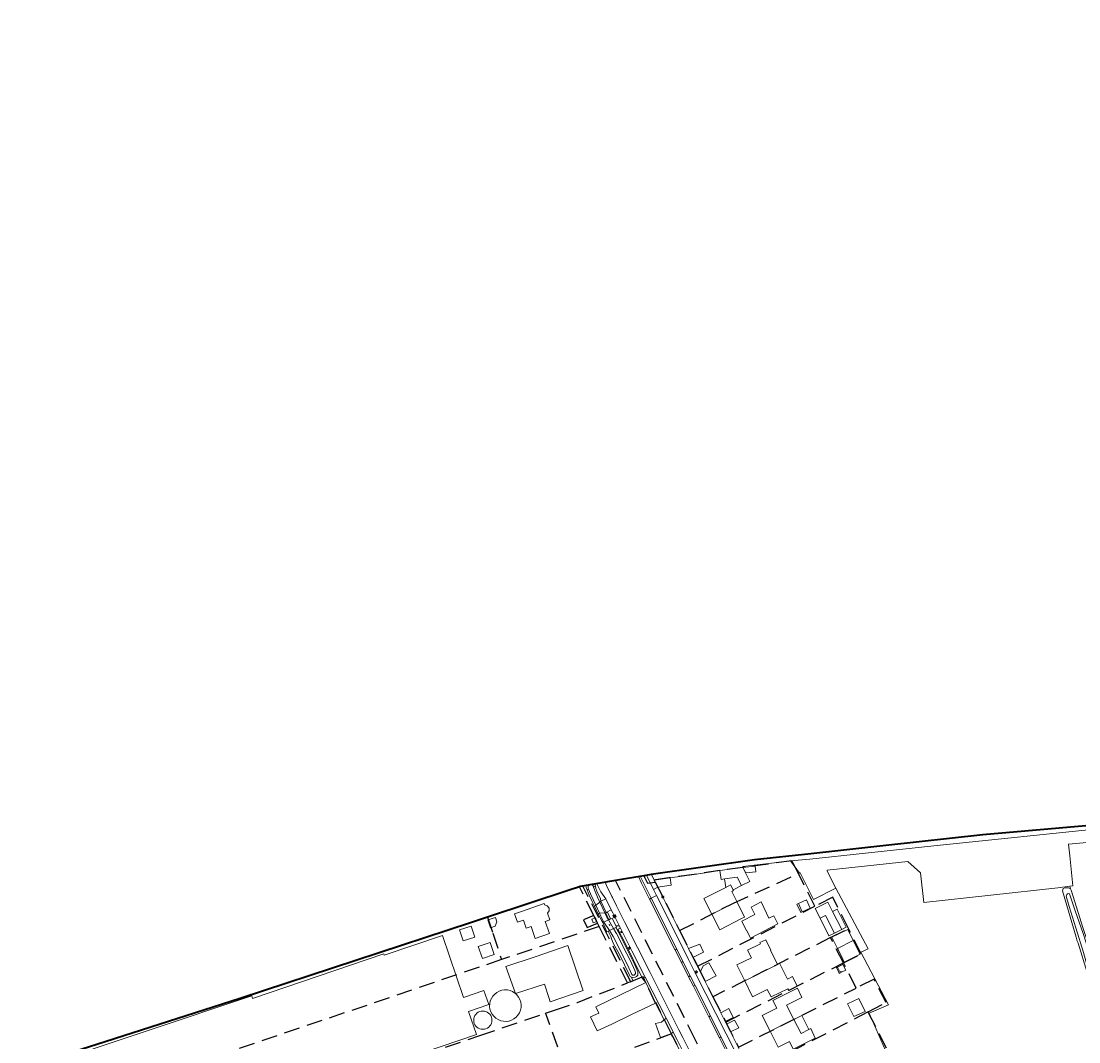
# Model space of a CAD drawing. Header units: metres. Extents: x 89872 to 94585, y 463299 to 469000.
# Tile 173 of 230: x 90567 to 90991, y 466406 to 466815. Entities that reach past the tile are written whole.
import ezdxf
from ezdxf.enums import TextEntityAlignment as Align

# ---------------------------------------------------------------- set-up
doc = ezdxf.new("R2010")
doc.units = ezdxf.units.M
doc.linetypes.add('HIDDEN', pattern=[9.525, 6.35, -3.175])
doc.layers.get('0').update_dxf_attribs({"linetype": 'CONTINUOUS'})
for name, color, linetype, lineweight in [('B-WE-GR-BEPLANTING_CULTUUR-G', 251, 'CONTINUOUS', 13), ('B-WE-GR-BOOM-S', 251, 'CONTINUOUS', 13), ('B-WE-IE-TERREINAFSCHEIDING-G', 251, 'CONTINUOUS', 13), ('B-WE-KL-ET_LS_OV_LICHTMAST-S', 251, 'CONTINUOUS', 13), ('B-WE-KL-GAS_PUT-S', 251, 'CONTINUOUS', 13), ('B-WE-KW-KUNSTWERK-GV', 251, 'CONTINUOUS', 13), ('B-WE-OG-TOPOGRAFIE_BEBOUWING-GV', 251, 'CONTINUOUS', 13), ('B-WE-OG-TOPOGRAFIE_BEBOUWING_LUIFEL-GV', 251, 'CONTINUOUS', 13), ('B-WE-OG-TOPOGRAFIE_HUISNUMMER-T25', 251, 'CONTINUOUS', 13), ('B-WE-OG-TOPOGRAFIE_WATER-GV', 251, 'CONTINUOUS', 13), ('B-WE-VH-VERHARDING-GV', 251, 'CONTINUOUS', 13), ('G04', 7, 'gemeentegr', 35), ('K_BALUSTRADE_0', 251, 'CONTINUOUS', 13), ('Percelen', 10, 'HIDDEN', 25), ('S_GBKN_SYMBOOL_GV_GROOT_1', 251, 'CONTINUOUS', 13)]:
    doc.layers.add(name, color=color, linetype=linetype, lineweight=lineweight)
doc.styles.get("Standard").update_dxf_attribs({"font": 'isocp.shx'})
doc.linetypes.add('gemeentegr', pattern='A,1,-2.25,[1,RTW.shx,S=1.25,R=0,X=0,Y=0],-2.25', length=5.5)

# ---------------------------------------------------------------- blocks, each defined once
blk = doc.blocks.new('Q_GASPUT')
blk.add_lwpolyline([(-0.5, 0.5), (0.5, 0.5), (0.5, -0.5), (-0.5, -0.5)], close=True)
for points in [[(-0.44, 0.46), (0.44, 0.46, -0.414214), (0.46, 0.44), (0.46, -0.44, -0.414214), (0.44, -0.46), (-0.44, -0.46, -0.414214), (-0.46, -0.44), (-0.46, 0.44), (-0.46, 0.44), (-0.46, 0.45), (-0.46, 0.45), (-0.46, 0.45), (-0.46, 0.45), (-0.46, 0.45), (-0.46, 0.45), (-0.46, 0.46), (-0.46, 0.46), (-0.46, 0.46), (-0.45, 0.46), (-0.45, 0.46), (-0.45, 0.46), (-0.45, 0.46), (-0.45, 0.46), (-0.45, 0.46), (-0.44, 0.46), (-0.44, 0.46)], [(-0.34, 0.1, 0.380426), (-0.28, -0.18)], [(-0.01, 0.27, 0.240218), (-0.34, 0.1)], [(-0.19, 0.04, 0.853344), (-0.19, -0.03)], [(0.33, 0.11, 0.240191), (-0.01, 0.27)], [(0.18, -0.03, 0.849746), (0.18, 0.04)], [(0.27, -0.18, 0.380426), (0.33, 0.11)], [(-0.28, -0.18, 0.148452), (0.01, -0.26)], [(0.01, -0.26, 0.131742), (0.27, -0.18)]]:
    blk.add_lwpolyline(points, format="xyb")
for points in [[(-0.19, 0.04), (0.18, 0.04)], [(0.18, -0.03), (-0.19, -0.03)]]:
    blk.add_lwpolyline(points)
blk = doc.blocks.new('Q_BOOM')
for radius in [0.27, 0.18, 0.09]:
    blk.add_circle((0, 0), radius)
blk = doc.blocks.new('S_GBKN_SYMBOOL_GV_GROOT')
for points in [[(-0.1875, 0.03125), (-0.09375, 0.09375)], [(-0.1875, -0.0625), (0.0625, 0.09375)], [(-0.1875, 0.09375), (0.125, -0.09375)], [(-0.1875, 0), (-0.03125, -0.09375)], [(-0.125, -0.09375), (0.1875, 0.09375)], [(-0.0625, 0.09375), (0.1875, -0.0625)], [(0.03125, -0.09375), (0.1875, 0)], [(0.09375, 0.09375), (0.1875, 0.03125)]]:
    blk.add_lwpolyline(points)
blk = doc.blocks.new('OGT_BLOK2_AUTOCAD_OD_1_FMEBLOCK1')
at = {"layer": 'B-WE-IE-TERREINAFSCHEIDING-G'}
blk.add_line((34.7, 5.21), (97.89, 10.68), dxfattribs=at)
blk.add_lwpolyline([(-97.89, -10.68), (-56.88, -4.94), (-34.36, -2.44), (-11.63, 0.07)], dxfattribs=at)
blk = doc.blocks.new('OGT_BLOK2_AUTOCAD_OD_1_FMEBLOCK3')
at = {"layer": 'B-WE-IE-TERREINAFSCHEIDING-G'}
for p, q in [((83.99, 26.86), (83.99, 26.86)), ((-11.77, -3.77), (-6.79, -2.17)), ((-83.99, -26.86), (-77.34, -24.74))]:
    blk.add_line(p, q, dxfattribs=at)
blk = doc.blocks.new('Q_LICHTMAST')
for points in [[(-0.26, 0.15), (-0.52, 0.3)], [(0, 0.3), (0, 0.6)], [(0.26, 0.15), (0.52, 0.3)], [(-0.26, -0.15), (-0.52, -0.3)], [(0, -0.3), (0, -0.6)], [(0.26, -0.15), (0.52, -0.3)]]:
    blk.add_lwpolyline(points)
blk.add_circle((0, 0), 0.3)

msp = doc.modelspace()

# ---------------------------------------------------------------- linework, layer by layer
at = {"layer": 'B-WE-GR-BEPLANTING_CULTUUR-G'}
for p, q in [((90793.71, 466466.58), (90794.33, 466466.91)), ((90796.34, 466467.69), (90797.09, 466468.02)), ((90893.59, 466467.27), (90906.5, 466442.97)), ((90903.65, 466441.54), (90914.71, 466420.45)), ((90815.7, 466431.48), (90815.89, 466431.1)), ((90815.89, 466431.1), (90817.02, 466431.55)), ((90914.71, 466420.45), (90906.88, 466417.03))]:
    msp.add_line(p, q, dxfattribs=at)
for points in [[(90807.13, 466451.17), (90806.1, 466450.78), (90808.88, 466445.5), (90815.7, 466431.48)], [(90817.02, 466431.55), (90811.73, 466442.04), (90807.13, 466451.17)], [(90906.88, 466417.03), (90913.48, 466402.12), (90922.47, 466383.52)]]:
    msp.add_lwpolyline(points, dxfattribs=at)
at = {"layer": 'B-WE-IE-TERREINAFSCHEIDING-G'}
for p, q in [((90856.29, 466475.58), (90856.29, 466475.58)), ((90820.66, 466470.49), (90827.05, 466471.42)), ((90987.72, 466466.98), (90987.5, 466468.02)), ((90906.5, 466442.97), (90903.65, 466441.54))]:
    msp.add_line(p, q, dxfattribs=at)
for points in [[(90856.29, 466475.58), (90856.29, 466475.99), (90871.17, 466477.71), (90875.32, 466478.17)], [(90827.05, 466471.42), (90836.68, 466472.74), (90841.15, 466473.45), (90847.03, 466474.31)], [(90822.09, 466467.62), (90827.46, 466468.42), (90827.05, 466471.42)], [(90785.05, 466465.91), (90785.48, 466466.06), (90785.49, 466466.06)], [(90811.53, 466431.51), (90812.1, 466430.04), (90815.7, 466431.48)], [(90764.97, 466424.99), (90764.78, 466425.16), (90763.85, 466425.75), (90762.83, 466426.17), (90761.75, 466426.41), (90760.64, 466426.45), (90759.55, 466426.3), (90758.5, 466425.97), (90757.52, 466425.45), (90756.65, 466424.78), (90755.9, 466423.96), (90755.31, 466423.03), (90754.9, 466422.01), (90754.66, 466420.93), (90754.62, 466419.82), (90754.76, 466418.73), (90755.1, 466417.68), (90755.61, 466416.7), (90756.29, 466415.83), (90757.1, 466415.08), (90758.04, 466414.49), (90759.06, 466414.08)], [(90759.06, 466414.08), (90760.14, 466413.84), (90761.24, 466413.8), (90762.34, 466413.94), (90763.39, 466414.28), (90764.37, 466414.79), (90765.24, 466415.47), (90765.98, 466416.28), (90766.57, 466417.22), (90766.99, 466418.24), (90767.23, 466419.32), (90767.27, 466420.42), (90767.12, 466421.52), (90766.79, 466422.57), (90766.27, 466423.55), (90765.6, 466424.42), (90764.97, 466424.99)], [(90750.07, 466411.1), (90750.65, 466410.84), (90751.26, 466410.68), (90751.9, 466410.62), (90752.53, 466410.68), (90753.15, 466410.85), (90753.73, 466411.12), (90754.25, 466411.49), (90754.69, 466411.95), (90755.06, 466412.47), (90755.32, 466413.05), (90755.49, 466413.67), (90755.54, 466414.3), (90755.48, 466414.94), (90755.31, 466415.55), (90755.04, 466416.13), (90754.67, 466416.65), (90754.22, 466417.1), (90753.69, 466417.46), (90753.11, 466417.73), (90752.5, 466417.89), (90751.86, 466417.94), (90751.23, 466417.88), (90750.61, 466417.71), (90750.03, 466417.44), (90749.51, 466417.07), (90749.07, 466416.62), (90748.7, 466416.1), (90748.43, 466415.52), (90748.27, 466414.9), (90748.22, 466414.26), (90748.28, 466413.63), (90748.45, 466413.01), (90748.72, 466412.44), (90749.09, 466411.92)], [(90749.09, 466411.92), (90749.54, 466411.47), (90750.07, 466411.1)]]:
    msp.add_lwpolyline(points, dxfattribs=at)
at = {"layer": 'B-WE-KW-KUNSTWERK-GV'}
for p, q in [((90797.23, 466460.45), (90796.72, 466460.05)), ((90798.79, 466461.68), (90797.23, 466460.45)), ((90799.27, 466462.07), (90798.79, 466461.68)), ((90801.34, 466457.45), (90799.27, 466462.07)), ((90796.72, 466460.05), (90798.04, 466457.12)), ((90798.04, 466457.12), (90798.72, 466457.19)), ((90798.72, 466457.19), (90800.82, 466457.4)), ((90800.82, 466457.4), (90801.34, 466457.45)), ((90800.51, 466453.65), (90800.16, 466453.48)), ((90802.28, 466454.5), (90800.51, 466453.65)), ((90802.67, 466450.24), (90800.51, 466453.65)), ((90802.41, 466454.57), (90802.28, 466454.5)), ((90802.28, 466454.5), (90804.38, 466451.02)), ((90803.11, 466454.9), (90802.41, 466454.57)), ((90803.75, 466455.21), (90803.11, 466454.9)), ((90805.33, 466452.09), (90803.75, 466455.21)), ((90805.6, 466451.55), (90803.75, 466455.21)), ((90805.6, 466451.55), (90805.33, 466452.09)), ((90802.19, 466450.03), (90802.67, 466450.24)), ((90802.67, 466450.24), (90804.38, 466451.02)), ((90805.33, 466451.44), (90805.6, 466451.55))]:
    msp.add_line(p, q, dxfattribs=at)
for points in [[(90800.16, 466453.48), (90800.03, 466453.42), (90801.61, 466449.77), (90802.19, 466450.03)], [(90804.38, 466451.02), (90804.72, 466451.18), (90805.33, 466451.44)]]:
    msp.add_lwpolyline(points, dxfattribs=at)
at = {"layer": 'B-WE-OG-TOPOGRAFIE_BEBOUWING-GV'}
for p, q in [((90856.29, 466475.58), (90847.03, 466474.31)), ((90853.83, 466461.93), (90843.8, 466456.82)), ((90881.77, 466462.53), (90878.53, 466461.07)), ((90843.8, 466456.82), (90846.98, 466450.59)), ((90796.19, 466453.32), (90797.64, 466453.85)), ((90742.58, 466450.52), (90743.98, 466446.07)), ((90893.05, 466449.19), (90895.91, 466450.63)), ((90900.55, 466446.25), (90898.35, 466450.68)), ((90761.11, 466435.79), (90764.97, 466424.99)), ((90856.99, 466430.06), (90870.16, 466436.68)), ((90896.44, 466436.63), (90894.22, 466435.49)), ((90821.25, 466421.15), (90817.32, 466429.35)), ((90900.75, 466415.69), (90905.28, 466417.73)), ((90876.77, 466414.61), (90867.24, 466409.81))]:
    msp.add_line(p, q, dxfattribs=at)
for points in [[(90847.03, 466474.31), (90847.5, 466470.77), (90848.83, 466470.95)], [(90855.69, 466468.28), (90859.09, 466469.99), (90856.29, 466475.58)], [(90849.36, 466467.51), (90840.62, 466463.06), (90843.8, 466456.82)], [(90853.83, 466461.93), (90851.84, 466465.96), (90852.47, 466466.29), (90852.31, 466466.6)], [(90772.96, 466447), (90778.63, 466449), (90776.9, 466453.87), (90778.78, 466454.53), (90777.83, 466457.25), (90778.55, 466458.17), (90778.46, 466459.29), (90777.78, 466460.15), (90776.68, 466460.51), (90776.47, 466461.12), (90767.03, 466457.81), (90767.06, 466457.75)], [(90846.98, 466450.59), (90855.71, 466455.04), (90856.91, 466455.67), (90853.83, 466461.93)], [(90866.65, 466455.19), (90863.67, 466461.54), (90863.59, 466461.72), (90859.6, 466459.68), (90861.05, 466456.67), (90855.88, 466453.96)], [(90880.02, 466457.78), (90883.26, 466459.25), (90881.77, 466462.53)], [(90892.24, 466457.93), (90890.4, 466461.6), (90885.3, 466459.04), (90887.22, 466455.22)], [(90767.06, 466457.75), (90764.63, 466457.01), (90765.8, 466453.57), (90768.23, 466454.41), (90769.35, 466451.21), (90771.25, 466451.87), (90772.96, 466447)], [(90855.88, 466453.96), (90857.67, 466450.15), (90857.83, 466450.23), (90858.94, 466447.95), (90859.28, 466447.23), (90870.31, 466452.99), (90868.64, 466456.12), (90866.65, 466455.19)], [(90743.98, 466446.07), (90748.66, 466447.55), (90747.26, 466451.99), (90742.58, 466450.52)], [(90797.64, 466453.85), (90797.1, 466455.32), (90795.65, 466454.79), (90796.19, 466453.32)], [(90689.38, 466388.49), (90720.1, 466398.93), (90720.21, 466398.58), (90749.32, 466408.47), (90746.11, 466417.82), (90754.25, 466420.61), (90752.33, 466426.2), (90744.19, 466423.41), (90735.66, 466448.29), (90712.34, 466440.36), (90712.15, 466440.91), (90659.48, 466423.01), (90659.14, 466423.99)], [(90898.35, 466450.68), (90892.02, 466447.54), (90894.23, 466443.1)], [(90764.97, 466424.99), (90776.61, 466428.79), (90778.38, 466423.42), (90778.98, 466421.62), (90792.17, 466426.15), (90792.07, 466426.45), (90785.97, 466444.2), (90772.88, 466439.7), (90761.11, 466435.79)], [(90870.16, 466436.68), (90867.32, 466442.38), (90867.42, 466442.43), (90865.5, 466446.56), (90863.05, 466445.39), (90863.28, 466444.95), (90858.14, 466442.33), (90859.54, 466439.57), (90859.66, 466439.35), (90853.83, 466436.47), (90856.99, 466430.06)], [(90856.99, 466430.06), (90860.16, 466423.64), (90866.06, 466426.59), (90867.61, 466423.6), (90874.29, 466426.92), (90874.68, 466426.21), (90878.07, 466427.93), (90876.13, 466431.76), (90874.16, 466430.79), (90870.96, 466437.1), (90870.16, 466436.68)], [(90896.07, 466433.62), (90897.59, 466434.39), (90896.44, 466436.63)], [(90817.32, 466429.35), (90797.31, 466419.67), (90798.48, 466417.12), (90795.13, 466415.58), (90797.79, 466410.02), (90803.68, 466412.71), (90811.55, 466416.49), (90821.25, 466421.15)], [(90878.17, 466427.13), (90868.31, 466422.19), (90869.85, 466419.12), (90864.04, 466416.19), (90867.24, 466409.81)], [(90876.77, 466414.61), (90873.83, 466420.35), (90879.98, 466423.35), (90878.17, 466427.13)], [(90659.14, 466423.99), (90488.99, 466367.16), (90502, 466327.1), (90611.74, 466363.65), (90612.32, 466361.96), (90689.49, 466388.18), (90689.38, 466388.49)], [(90905.28, 466417.73), (90902.81, 466422.99), (90898.29, 466420.82), (90900.75, 466415.69)], [(90867.24, 466409.81), (90870.44, 466403.44), (90874.96, 466405.71), (90876.48, 466402.69), (90885.3, 466407.11), (90883.52, 466410.98), (90882.78, 466410.57)]]:
    msp.add_lwpolyline(points, dxfattribs=at)
at = {"layer": 'B-WE-OG-TOPOGRAFIE_BEBOUWING_LUIFEL-GV'}
for p, q in [((90856.29, 466475.58), (90857.4, 466473.37)), ((90848.83, 466470.95), (90849.36, 466467.51)), ((90852.31, 466466.6), (90855.69, 466468.28)), ((90878.53, 466461.07), (90880.02, 466457.78)), ((90879.47, 466457.53), (90880.02, 466457.78)), ((90887.22, 466455.22), (90889.46, 466456.34)), ((90889.46, 466456.34), (90893.05, 466449.19)), ((90895.91, 466450.63), (90892.24, 466457.93)), ((90887.22, 466455.22), (90890.82, 466448.07)), ((90890.82, 466448.07), (90893.05, 466449.19)), ((90894.23, 466443.1), (90900.55, 466446.25))]:
    msp.add_line(p, q, dxfattribs=at)
for points in [[(90857.4, 466473.37), (90861.48, 466473.77), (90861.24, 466476.15), (90856.29, 466475.58)], [(90848.83, 466470.95), (90854, 466471.65), (90855.69, 466468.28)], [(90852.31, 466466.6), (90851.33, 466468.57), (90849.36, 466467.51)], [(90878.53, 466461.07), (90877.98, 466460.82), (90879.47, 466457.53)], [(90895.91, 466450.63), (90897.76, 466451.56), (90894.09, 466458.86), (90892.24, 466457.93)], [(90757.56, 466453.71), (90756.95, 466455.55), (90753.89, 466454.49), (90754.96, 466451.37), (90756.79, 466452.01), (90757.56, 466453.71)], [(90750.05, 466443.82), (90751.71, 466439.05), (90756.48, 466440.67), (90754.82, 466445.44), (90750.05, 466443.82)], [(90896.96, 466437.6), (90903.29, 466440.74), (90900.55, 466446.25)], [(90894.23, 466443.1), (90894.48, 466442.59), (90896.36, 466438.82), (90896.96, 466437.6)], [(90894.22, 466435.49), (90893.82, 466435.29), (90894.6, 466433.76), (90894.96, 466433.05), (90895.36, 466433.25), (90896.07, 466433.62)], [(90894.22, 466435.49), (90895, 466433.97), (90896.07, 466433.62)], [(90882.78, 466410.57), (90879.89, 466416.2), (90876.77, 466414.61)], [(90882.78, 466410.57), (90879.71, 466408.89), (90876.77, 466414.61)]]:
    msp.add_lwpolyline(points, dxfattribs=at)
at = {"layer": 'B-WE-OG-TOPOGRAFIE_WATER-GV'}
for p, q in [((90797.09, 466468.02), (90796.81, 466468.92)), ((90795.17, 466464.93), (90794.33, 466466.91)), ((90797.23, 466460.45), (90795.17, 466464.93)), ((90796.27, 466467.89), (90796.34, 466467.69)), ((90798.72, 466457.19), (90797.23, 466460.45)), ((90798.79, 466461.68), (90800.82, 466457.4)), ((90799.27, 466462.07), (90799.12, 466462.92))]:
    msp.add_line(p, q, dxfattribs=at)
for points in [[(90794.33, 466466.91), (90794.15, 466467.35), (90794.11, 466468.16), (90795.8, 466468.73), (90796.27, 466467.89)], [(90793.2, 466468.3), (90793.34, 466467.47), (90793.71, 466466.58)], [(90793.71, 466466.58), (90794.58, 466464.5), (90795.79, 466461.89), (90796.72, 466460.05)], [(90796.34, 466467.69), (90796.93, 466465.96), (90797.89, 466463.58), (90798.79, 466461.68)], [(90799.12, 466462.92), (90797.68, 466466.1), (90797.29, 466467.14), (90797.09, 466468.02)], [(90987.72, 466466.98), (90986.99, 466467.44), (90986.24, 466467.44), (90985.47, 466467.4), (90984.78, 466467.06), (90984.56, 466466.15), (90990, 466447.53), (90990.41, 466445.92), (90990.77, 466445.16), (90994.38, 466433.4), (90996.55, 466425.19), (91000.72, 466411.34), (91002.51, 466405.02), (91002.48, 466404.67)], [(90996.87, 466427.26), (90996.11, 466430.36), (90992.92, 466441.4), (90989.95, 466451.28), (90987.23, 466459.91), (90986.04, 466464.1), (90986.24, 466464.75), (90986.54, 466465.04), (90986.87, 466465.16), (90987.4, 466464.97), (90989.61, 466458.18), (90992.85, 466449.09), (90999.35, 466428.49), (91000, 466423.34), (91000.88, 466420.17), (91004.1, 466409.8), (91004.97, 466405.63)], [(91006.57, 466406.48), (91006.22, 466406.66), (91005.99, 466407.04), (91005.69, 466407.97), (91004.96, 466411.42), (91002.47, 466419.46), (90998.43, 466434.29), (90992.85, 466451.13), (90987.99, 466466.48), (90987.72, 466466.98)], [(90798.04, 466457.12), (90799.73, 466453.88), (90800.09, 466453.52), (90800.16, 466453.48)], [(90800.51, 466453.65), (90799.91, 466454.59), (90798.72, 466457.19)], [(90800.82, 466457.4), (90801.15, 466456.71), (90801.6, 466455.62), (90802.28, 466454.5)], [(90802.41, 466454.57), (90801.23, 466457.19), (90801.34, 466457.45)], [(90802.19, 466450.03), (90803.26, 466447.88), (90803.48, 466446.88), (90804.26, 466445.19), (90806.77, 466440.68), (90810.7, 466432.32), (90811.06, 466431.83), (90811.53, 466431.51)], [(90804.38, 466451.02), (90805.3, 466449.49), (90805.56, 466449.09), (90809.64, 466440.9), (90811.12, 466438.15), (90812.91, 466434.18), (90813.16, 466433.46), (90813.16, 466433), (90812.95, 466432.61), (90812.62, 466432.35), (90812.39, 466432.28), (90811.9, 466432.36), (90811.67, 466432.59), (90810.49, 466435.23), (90806.1, 466444.23), (90804.2, 466447.83), (90802.67, 466450.24)], [(90811.53, 466431.51), (90812.01, 466431.38), (90813.09, 466431.53), (90813.58, 466431.76), (90814.06, 466432.4), (90814.15, 466433.19), (90814.12, 466433.72), (90812.95, 466436.53), (90806.74, 466448.8), (90806.28, 466449.56), (90805.33, 466451.44)]]:
    msp.add_lwpolyline(points, dxfattribs=at)
at = {"layer": 'B-WE-VH-VERHARDING-GV'}
for p, q in [((90800.95, 466469.62), (90800.95, 466469.62)), ((90815.06, 466472.01), (90814.56, 466471.93)), ((90817.52, 466472.42), (90815.06, 466472.01)), ((90819.41, 466463.18), (90815.06, 466472.01)), ((90819.58, 466472.76), (90817.52, 466472.42)), ((90820.35, 466466.71), (90817.52, 466472.42)), ((90819.96, 466472.83), (90819.58, 466472.76)), ((90819.58, 466472.76), (90820.66, 466470.49)), ((90819.96, 466472.83), (90819.96, 466472.83)), ((90820.66, 466470.49), (90822.09, 466467.62)), ((90820.35, 466466.71), (90822.09, 466467.62)), ((90821.55, 466464.26), (90820.35, 466466.71)), ((90801.26, 466462.97), (90799.27, 466462.07)), ((90803.46, 466458.5), (90801.26, 466462.97)), ((90818.8, 466462.88), (90819.41, 466463.18)), ((90829.1, 466442.4), (90818.8, 466462.88)), ((90819.41, 466463.18), (90821.55, 466464.26)), ((90819.41, 466463.18), (90829.73, 466442.72)), ((90803.46, 466458.5), (90801.34, 466457.45)), ((90806.65, 466452.19), (90805.33, 466452.09)), ((90807.13, 466451.17), (90806.65, 466452.19)), ((90829.73, 466442.72), (90829.1, 466442.4)), ((90829.1, 466442.4), (90831.58, 466437.47)), ((90834.44, 466442.99), (90836.21, 466439.47)), ((90836.21, 466439.47), (90839.07, 466433.83)), ((90831.58, 466437.47), (90832.22, 466437.79)), ((90834.49, 466431.69), (90831.58, 466437.47)), ((90832.22, 466437.79), (90835.13, 466432.02)), ((90817.32, 466429.35), (90815.89, 466431.1)), ((90817.02, 466431.55), (90825.46, 466415.09)), ((90835.13, 466432.02), (90834.49, 466431.69)), ((90836.41, 466427.88), (90834.49, 466431.69)), ((90835.13, 466432.02), (90837.05, 466428.21)), ((90841.06, 466429.83), (90839.07, 466433.83)), ((90836.41, 466427.88), (90837.05, 466428.21)), ((90842.57, 466415.66), (90836.41, 466427.88)), ((90837.05, 466428.21), (90843.21, 466415.98)), ((90841.06, 466429.83), (90847.37, 466417.29)), ((90825.46, 466415.09), (90824.71, 466414.44)), ((90843.21, 466415.98), (90842.57, 466415.66)), ((90846.83, 466407.2), (90842.57, 466415.66)), ((90843.21, 466415.98), (90847.46, 466407.54)), ((90849.18, 466413.73), (90847.37, 466417.29)), ((90849.18, 466413.73), (90849.72, 466412.68)), ((90827.55, 466408.92), (90828.3, 466409.48)), ((90851.25, 466409.61), (90849.72, 466412.68)), ((90851.25, 466409.61), (90857.55, 466397.07)), ((90837.27, 466389.32), (90827.55, 466408.92)), ((90846.83, 466407.2), (90847.46, 466407.54)), ((90852.89, 466395.17), (90846.83, 466407.2)), ((90847.46, 466407.54), (90853.51, 466395.48))]:
    msp.add_line(p, q, dxfattribs=at)
for points in [[(90935.42, 466484.52), (91000, 466491.15), (91002.17, 466491.31)], [(91006.8, 466486.78), (91000, 466486.11), (90986.97, 466484.91)], [(90875.32, 466478.17), (90883.13, 466478.9), (90905.44, 466481.24), (90935.42, 466484.52)], [(90986.97, 466484.91), (90987.55, 466480.21), (90988.69, 466468.19), (90987.5, 466468.02)], [(90893.59, 466467.27), (90884.58, 466462.65), (90879.24, 466473.36), (90879.01, 466473.34), (90875.32, 466478.17)], [(90987.5, 466468.02), (90982.72, 466467.33), (90928.92, 466461.45), (90927.61, 466473.44), (90922.45, 466477.9), (90890.07, 466474.5), (90890.13, 466474.12), (90893.59, 466467.27)], [(90797.64, 466469.06), (90799.28, 466465.83), (90801.26, 466462.97)], [(90840.49, 466390.75), (90832.15, 466407.31), (90830.59, 466410.4), (90827.65, 466416.31), (90819.04, 466433.38), (90808.94, 466453.43), (90805.56, 466460.13), (90803.88, 466463.5), (90803.68, 466463.9), (90801.49, 466468.29), (90800.95, 466469.62)], [(90814.31, 466471.88), (90815.59, 466469.29), (90818.31, 466463.85), (90818.8, 466462.88)], [(90822.09, 466467.62), (90828.45, 466455.1), (90834.44, 466442.99)], [(90915.76, 466277.22), (90905.95, 466296.71), (90891.48, 466325.47), (90874.1, 466359.94), (90861.01, 466385.92), (90849.55, 466408.74), (90837.29, 466433.04), (90834.5, 466438.6), (90832.65, 466442.26), (90821.55, 466464.26)], [(90801.34, 466457.45), (90802.02, 466457.39), (90803.11, 466454.9)], [(90806.65, 466452.19), (90806.63, 466452.23), (90804.02, 466457.36), (90803.46, 466458.5)], [(90834.44, 466442.99), (90838.94, 466444.74), (90840.49, 466441.54), (90836.21, 466439.47)], [(90832.22, 466437.79), (90829.98, 466442.22), (90829.73, 466442.72)], [(90839.07, 466433.83), (90839.44, 466434.04), (90840.29, 466436.14), (90842.58, 466437.35), (90845.5, 466432.08), (90841.06, 466429.83)], [(90847.37, 466417.29), (90850.63, 466418.9), (90852.39, 466415.33), (90849.18, 466413.73)], [(90827.55, 466408.92), (90823.22, 466407.31), (90821.18, 466412.91), (90823.58, 466413.45), (90824.71, 466414.44)], [(90825.46, 466415.09), (90826.35, 466413.4), (90828.3, 466409.48)], [(90849.72, 466412.68), (90852.92, 466414.29), (90854.59, 466411.14), (90851.25, 466409.61)], [(90828.3, 466409.48), (90829.84, 466406.37), (90838.18, 466389.8)]]:
    msp.add_lwpolyline(points, dxfattribs=at)
at = {"layer": 'G04', "flags": 128}
msp.add_lwpolyline([(91850.13, 468411.97), (91843.55, 468405.59), (91838.79, 468398.01), (91834.85, 468387.36), (91832.72, 468362.65), (91839.79, 468348.62), (91846.13, 468336.03), (91847.97, 468332.39), (91851.13, 468324.92), (91850.03, 468319.75), (91834.88, 468291.11), (91819.18, 468261.42), (91815.07, 468251.21), (91809.47, 468221.22), (91808.12, 468213.95), (91805.04, 468206.84), (91799.5, 468198.47), (91790.73, 468187.78), (91778.54, 468171.54), (91771.95, 468159.37), (91769.39, 468153.14), (91768.6, 468150.86), (91763, 468134.6), (91760.38, 468127.16), (91756.54, 468118.92), (91728.77, 468069.12), (91738.58, 468072.57), (91752.17, 468076.29), (91760.6, 468078.53), (91779.45, 468084.02), (91788.75, 468086.31), (91791.09, 468086.88), (91802.47, 468089.49), (91812.71, 468091.13), (91823.5, 468092.43), (91835.64, 468093.28), (91848.6, 468093.53), (91857.94, 468093.47), (91872.55, 468092.17), (91890.59, 468090.09), (91909.12, 468087.5), (91924.19, 468085.55), (91938.16, 468084.3), (91949.21, 468083.34), (91956.64, 468083.07), (91965.37, 468084.21), (91979.47, 468086.42), (91997.78, 468090.26), (92000, 468090.88), (92031.09, 468099.48), (92034.39, 468090.57), (92035.39, 468087.87), (92040.67, 468073.65), (92043.61, 468040.61), (92037.46, 468021.89), (92030.27, 468000), (92023.53, 467979.49), (92022.29, 467977.44), (92021.1, 467975.47), (92000, 467940.59), (91998.91, 467938.78), (91980.03, 467907.98), (91941.83, 467844.72), (91928.74, 467852.65), (91917.08, 467845.72), (91909.12, 467836.69), (91903.94, 467827.09), (91903.68, 467826.61), (91895.8, 467791.89), (91888.8, 467767.45), (91888.2, 467765.57), (91884.97, 467755.36), (91883.28, 467750), (91879.67, 467738.58), (91884.22, 467738.34), (91878.28, 467723.67), (91862.36, 467683.91), (91861.52, 467681.81), (91855.02, 467665.48), (91854.54, 467664.27), (91852.88, 467660.11), (91852.36, 467658.81), (91792.47, 467640.26), (91787.65, 467627.75), (91784.38, 467619.38), (91791.33, 467616.4), (91791.2, 467615.51), (91790.82, 467612.97), (91840.8, 467581.24), (91843.65, 467573.99), (91822.14, 467507.77), (91819.61, 467500), (91805.73, 467457.4), (91781.93, 467384.37), (91775.01, 467362.82), (91766.98, 467337.81), (91736.49, 467250), (91715.44, 467189.4), (91714.37, 467186.31), (91684.44, 467099.92), (91660.3, 467030.44), (91649.74, 467000), (91615.16, 466900.35), (91571.28, 466773.64), (91563.09, 466750), (91536.55, 466673.43), (91521.12, 466628.88), (91500, 466568), (91494.85, 466553.15), (91464.02, 466554.89), (91466.58, 466573.13), (91441.36, 466572.1), (91303.2, 466576.33), (91243.76, 466579.12), (91243.75, 466575.59), (91230.75, 466576.46), (91220.08, 466569.55), (91083.3, 466519.09), (91074.4, 466517.41), (91068.38, 466517.36), (91055.96, 466517.87), (91042.08, 466518.46), (91040.64, 466518.05), (91039.53, 466517.65), (91038.82, 466517.17), (91037.76, 466515.52), (91037.23, 466513.35), (91037.06, 466511.43), (91037, 466500), (91036.98, 466496.04), (91016.35, 466494.25), (91015.63, 466494.18), (91000, 466492.83), (90952.55, 466488.72), (90913.64, 466484.41), (90883.49, 466481.07), (90860.97, 466478.57), (90819.4, 466472.75), (90816.53, 466472.26), (90805.15, 466470.33), (90790.9, 466467.91), (90790.65, 466467.83), (90786.49, 466466.39), (90753.81, 466455.65), (90747.39, 466453.54), (90654.55, 466423.04), (90596.98, 466404.49), (90562.47, 466393.6), (90510.48, 466376.89), (90500, 466373.58), (90486.92, 466369.46), (90485.67, 466369.06), (90456.64, 466360.75), (90417.05, 466350.84), (90413.71, 466350), (90358.92, 466337.24), (90356.24, 466336.62), (90306.21, 466324.63), (90267.49, 466315.16), (90257.95, 466312.83), (90231.81, 466306.54), (90222.24, 466304.08), (90207.54, 466309.46), (90195.97, 466315.9), (90194.26, 466316.95), (90176.07, 466328.04), (90175.09, 466328.63), (90174.52, 466328.98), (90157.03, 466338.86), (90140.91, 466347.13), (90137.55, 466348.81), (90121.69, 466356.76), (90115.8, 466359.28), (90113.06, 466360.46), (90103.17, 466364.55), (90096.01, 466367.31), (90093.68, 466368.25), (90084.28, 466372.05), (90073.34, 466375.83), (90065.02, 466379.45), (90055.03, 466376.08), (90052.22, 466375.13), (90000, 466355.18), (89993.35, 466352.63), (89977.66, 466343.27), (89948.17, 466323), (89945.04, 466324.15), (89937.63, 466327.88), (89934.29, 466328.04), (89930.12, 466326.89), (89924.29, 466323.87), (89887.83, 466296.8), (89871.9, 466284.97), (89890.37, 466265.63), (89909.15, 466251.02), (89910.71, 466250), (89924.52, 466240.97), (89938.91, 466234.61), (89946.01, 466232.06), (89972.78, 466223.04), (89991.66, 466217.12), (90000, 466214.72), (90008.93, 466212.15), (90053.17, 466197.99), (90131.05, 466177.04), (90246.78, 466147.88), (90381.64, 466120.49), (90419.11, 466113.14), (90486.12, 466099.12), (90500, 466095.31), (90508.62, 466092.94), (90528.26, 466086.81), (90549.57, 466078.72), (90573.68, 466068.23), (90592.78, 466058.74), (90613.33, 466046.39), (90639.73, 466025.12), (90660.89, 466007.96), (90668.38, 466000), (90669.74, 465998.55), (90706.41, 465954.13), (90719.34, 465939.06), (90732.77, 465921.48), (90749.27, 465894.73), (90758.59, 465878.45), (90765.69, 465864.27), (90769.72, 465854.25), (90777.94, 465830.24), (90785.15, 465805.74), (90795.9, 465764.18), (90799.08, 465750), (90804.64, 465725.13), (90808.64, 465705.73), (90811.48, 465686.28), (90813.51, 465667.73), (90814.33, 465653.29), (90814.31, 465632.37), (90813.48, 465615.87), (90807.88, 465558.14), (90805.43, 465519.02), (90803.42, 465500), (90802.3, 465489.38), (90800.77, 465474.98), (90799.03, 465463.7), (90796.98, 465454.32), (90794.88, 465446.09), (90792.13, 465436.8), (90787.93, 465425.86), (90778.97, 465404.64), (90771.91, 465388.72), (90766.17, 465377.37), (90754.83, 465357.25), (90746.16, 465342.14), (90740.98, 465333.85), (90736.24, 465326.28), (90703.82, 465279.13), (90684, 465250), (90683.4, 465249.12), (90681.27, 465245.99), (90671.63, 465227.59), (90628.18, 465144.59), (90598.58, 465085.52), (90590.82, 465068.2), (90584.47, 465051.19), (90575.96, 465007.11), (90575.96, 465000), (90575.97, 464994.56), (90576.93, 464940.82), (90571.8, 464856.83), (90571.68, 464854.78), (90566.85, 464822.52), (90566.43, 464806.17), (90566.9, 464789.33), (90567.3, 464767.29), (90568.64, 464750), (90569.06, 464744.62), (90570.28, 464725.4), (90570.6, 464708.3), (90570.76, 464689.64), (90572.45, 464670.59), (90574.1, 464660.7), (90577.49, 464644.86), (90582.83, 464625.08), (90590.22, 464593.89), (90596.61, 464572.31), (90608.03, 464538.66), (90617.42, 464505), (90619, 464500), (90620.46, 464495.41), (90635.19, 464457.9), (90649.85, 464420.74), (90666.07, 464382.4), (90684.4, 464339.43), (90711.01, 464289.47), (90721.04, 464269.18), (90730.01, 464250), (90741.62, 464225.18), (90755.85, 464195.33), (90762.73, 464180.92)], dxfattribs=at)
msp.add_lwpolyline([(91850.13, 468411.97), (91843.55, 468405.59), (91838.79, 468398.01), (91834.85, 468387.36), (91832.72, 468362.65), (91839.79, 468348.62), (91846.13, 468336.03), (91847.97, 468332.39), (91851.13, 468324.92), (91850.03, 468319.75), (91834.88, 468291.11), (91819.18, 468261.42), (91815.07, 468251.21), (91809.47, 468221.22), (91808.12, 468213.95), (91805.04, 468206.84), (91799.5, 468198.47), (91790.73, 468187.78), (91778.54, 468171.54), (91771.95, 468159.37), (91769.39, 468153.14), (91768.6, 468150.86), (91763, 468134.6), (91760.38, 468127.16), (91756.54, 468118.92), (91728.77, 468069.12), (91738.58, 468072.57), (91752.17, 468076.29), (91760.6, 468078.53), (91779.45, 468084.02), (91788.75, 468086.31), (91791.09, 468086.88), (91802.47, 468089.49), (91812.71, 468091.13), (91823.5, 468092.43), (91835.64, 468093.28), (91848.6, 468093.53), (91857.94, 468093.47), (91872.55, 468092.17), (91890.59, 468090.09), (91909.12, 468087.5), (91924.19, 468085.55), (91938.16, 468084.3), (91949.21, 468083.34), (91956.64, 468083.07), (91965.37, 468084.21), (91979.47, 468086.42), (91997.78, 468090.26), (92000, 468090.88), (92031.09, 468099.48), (92034.39, 468090.57), (92035.39, 468087.87), (92040.67, 468073.65), (92043.61, 468040.61), (92037.46, 468021.89), (92030.27, 468000), (92023.53, 467979.49), (92022.29, 467977.44), (92021.1, 467975.47), (92000, 467940.59), (91998.91, 467938.78), (91980.03, 467907.98), (91941.83, 467844.72), (91928.74, 467852.65), (91917.08, 467845.72), (91909.12, 467836.69), (91903.94, 467827.09), (91903.68, 467826.61), (91895.8, 467791.89), (91888.8, 467767.45), (91888.2, 467765.57), (91884.97, 467755.36), (91883.28, 467750), (91879.67, 467738.58), (91884.22, 467738.34), (91878.28, 467723.67), (91862.36, 467683.91), (91861.52, 467681.81), (91855.02, 467665.48), (91854.54, 467664.27), (91852.88, 467660.11), (91852.36, 467658.81), (91792.47, 467640.26), (91787.65, 467627.75), (91784.38, 467619.38), (91791.33, 467616.4), (91791.2, 467615.51), (91790.82, 467612.97), (91840.8, 467581.24), (91843.65, 467573.99), (91822.14, 467507.77), (91819.61, 467500), (91805.73, 467457.4), (91781.93, 467384.37), (91775.01, 467362.82), (91766.98, 467337.81), (91736.49, 467250), (91715.44, 467189.4), (91714.37, 467186.31), (91684.44, 467099.92), (91660.3, 467030.44), (91649.74, 467000), (91615.16, 466900.35), (91571.28, 466773.64), (91563.09, 466750), (91536.55, 466673.43), (91521.12, 466628.88), (91500, 466568), (91494.85, 466553.15), (91464.02, 466554.89), (91466.58, 466573.13), (91441.36, 466572.1), (91303.2, 466576.33), (91243.76, 466579.12), (91243.75, 466575.59), (91230.75, 466576.46), (91220.08, 466569.55), (91083.3, 466519.09), (91074.4, 466517.41), (91068.38, 466517.36), (91055.96, 466517.87), (91042.08, 466518.46), (91040.64, 466518.05), (91039.53, 466517.65), (91038.82, 466517.17), (91037.76, 466515.52), (91037.23, 466513.35), (91037.06, 466511.43), (91037, 466500), (91036.98, 466496.04), (91016.35, 466494.25), (91015.63, 466494.18), (91000, 466492.83), (90952.55, 466488.72), (90913.64, 466484.41), (90883.49, 466481.07), (90860.97, 466478.57), (90819.4, 466472.75), (90816.53, 466472.26), (90805.15, 466470.33), (90790.9, 466467.91), (90790.65, 466467.83), (90786.49, 466466.39), (90753.81, 466455.65), (90747.39, 466453.54), (90654.55, 466423.04), (90596.98, 466404.49), (90562.47, 466393.6), (90510.48, 466376.89), (90500, 466373.58), (90486.92, 466369.46), (90485.67, 466369.06), (90456.64, 466360.75), (90417.05, 466350.84), (90413.71, 466350), (90358.92, 466337.24), (90356.24, 466336.62), (90306.21, 466324.63), (90267.49, 466315.16), (90257.95, 466312.83), (90231.81, 466306.54), (90222.24, 466304.08), (90207.54, 466309.46), (90195.97, 466315.9), (90194.26, 466316.95), (90176.07, 466328.04), (90175.09, 466328.63), (90174.52, 466328.98), (90157.03, 466338.86), (90140.91, 466347.13), (90137.55, 466348.81), (90121.69, 466356.76), (90115.8, 466359.28), (90113.06, 466360.46), (90103.17, 466364.55), (90096.01, 466367.31), (90093.68, 466368.25), (90084.28, 466372.05), (90073.34, 466375.83), (90065.02, 466379.45), (90055.03, 466376.08), (90052.22, 466375.13), (90000, 466355.18), (89993.35, 466352.63), (89977.66, 466343.27), (89948.17, 466323), (89945.04, 466324.15), (89937.63, 466327.88), (89934.29, 466328.04), (89930.12, 466326.89), (89924.29, 466323.87), (89887.83, 466296.8), (89871.9, 466284.97), (89890.37, 466265.63), (89909.15, 466251.02), (89910.71, 466250), (89924.52, 466240.97), (89938.91, 466234.61), (89946.01, 466232.06), (89972.78, 466223.04), (89991.66, 466217.12), (90000, 466214.72), (90008.93, 466212.15), (90053.17, 466197.99), (90131.05, 466177.04), (90246.78, 466147.88), (90381.64, 466120.49), (90419.11, 466113.14), (90486.12, 466099.12), (90500, 466095.31), (90508.62, 466092.94), (90528.26, 466086.81), (90549.57, 466078.72), (90573.68, 466068.23), (90592.78, 466058.74), (90613.33, 466046.39), (90639.73, 466025.12), (90660.89, 466007.96), (90668.38, 466000), (90669.74, 465998.55), (90706.41, 465954.13), (90719.34, 465939.06), (90732.77, 465921.48), (90749.27, 465894.73), (90758.59, 465878.45), (90765.69, 465864.27), (90769.72, 465854.25), (90777.94, 465830.24), (90785.15, 465805.74), (90795.9, 465764.18), (90799.08, 465750), (90804.64, 465725.13), (90808.64, 465705.73), (90811.48, 465686.28), (90813.51, 465667.73), (90814.33, 465653.29), (90814.31, 465632.37), (90813.48, 465615.87), (90807.88, 465558.14), (90805.43, 465519.02), (90803.42, 465500), (90802.3, 465489.38), (90800.77, 465474.98), (90799.03, 465463.7), (90796.98, 465454.32), (90794.88, 465446.09), (90792.13, 465436.8), (90787.93, 465425.86), (90778.97, 465404.64), (90771.91, 465388.72), (90766.17, 465377.37), (90754.83, 465357.25), (90746.16, 465342.14), (90740.98, 465333.85), (90736.24, 465326.28), (90703.82, 465279.13), (90684, 465250), (90683.4, 465249.12), (90681.27, 465245.99), (90671.63, 465227.59), (90628.18, 465144.59), (90598.58, 465085.52), (90590.82, 465068.2), (90584.47, 465051.19), (90575.96, 465007.11), (90575.96, 465000), (90575.97, 464994.56), (90576.93, 464940.82), (90571.8, 464856.83), (90571.68, 464854.78), (90566.85, 464822.52), (90566.43, 464806.17), (90566.9, 464789.33), (90567.3, 464767.29), (90568.64, 464750), (90569.06, 464744.62), (90570.28, 464725.4), (90570.6, 464708.3), (90570.76, 464689.64), (90572.45, 464670.59), (90574.1, 464660.7), (90577.49, 464644.86), (90582.83, 464625.08), (90590.22, 464593.89), (90596.61, 464572.31), (90608.03, 464538.66), (90617.42, 464505), (90619, 464500), (90620.46, 464495.41), (90635.19, 464457.9), (90649.85, 464420.74), (90666.07, 464382.4), (90684.4, 464339.43), (90711.01, 464289.47), (90721.04, 464269.18), (90730.01, 464250), (90741.62, 464225.18), (90755.85, 464195.33), (90762.73, 464180.92)], dxfattribs=at)
at = {"layer": 'K_BALUSTRADE_0'}
msp.add_line((90824.71, 466414.44), (90821.25, 466421.15), dxfattribs=at)
at = {"layer": 'Percelen'}
for p, q in [((90885.15, 466459.99), (90878.53, 466473.1)), ((90805.15, 466470.33), (90792.08, 466468.11)), ((90816.53, 466472.26), (90805.15, 466470.33)), ((90821.09, 466469.69), (90830.88, 466450.25)), ((90796.39, 466456.35), (90790.65, 466467.83)), ((90811.23, 466429.73), (90792.08, 466468.11)), ((90797.96, 466453.21), (90796.39, 466456.35)), ((90838.1, 466435.93), (90885.15, 466459.99)), ((90798.63, 466451.87), (90759.41, 466438.58)), ((90798.63, 466451.87), (90797.96, 466453.21)), ((90809.96, 466429.24), (90798.63, 466451.87)), ((90830.88, 466450.25), (90838.1, 466435.93)), ((90891.49, 466447.41), (90898.69, 466451.03)), ((90891.49, 466447.41), (90844.27, 466423.66)), ((90896.6, 466437.3), (90891.49, 466447.41)), ((90838.1, 466435.93), (90844.27, 466423.66)), ((90849.37, 466413.54), (90896.6, 466437.3)), ((90901.72, 466427.15), (90896.6, 466437.3)), ((90811.23, 466429.73), (90809.96, 466429.24)), ((90854.48, 466403.39), (90901.72, 466427.15)), ((90844.27, 466423.66), (90849.37, 466413.54)), ((90849.37, 466413.54), (90854.48, 466403.39)), ((90906.53, 466417.6), (90859.55, 466393.31)), ((90913.86, 466403.09), (90906.53, 466417.6)), ((90827.6, 466408.75), (90797.37, 466397.6))]:
    msp.add_line(p, q, dxfattribs=at)
for points in [[(91015.63, 466494.18), (90952.55, 466488.72), (90913.64, 466484.41), (90883.49, 466481.07), (90860.97, 466478.57), (90819.4, 466472.75), (90816.53, 466472.26)], [(90878.53, 466473.1), (90875.95, 466478.22), (90856.51, 466475.61), (90856.29, 466475.58), (90847.02, 466474.34), (90836.68, 466472.74), (90826.57, 466471.36), (90821.13, 466470.61), (90820.67, 466470.53), (90821.09, 466469.69)], [(90830.88, 466450.25), (90852.54, 466461.28), (90878.53, 466473.1)], [(91019.71, 465996.35), (91019.38, 465998.07), (91014.38, 466022.04), (91013.03, 466027.78), (91006.98, 466045.97), (90995.02, 466080.23), (90984.26, 466112.72), (90981.15, 466122.14), (90969.81, 466149.06), (90963.18, 466163.11), (90949.96, 466189.18), (90938.04, 466213.33), (90926.64, 466235.89), (90915.94, 466255.59), (90909.17, 466267.56), (90885.07, 466310.65), (90863.19, 466353.28), (90837.04, 466406.75), (90805.15, 466470.33)], [(90816.53, 466472.26), (90818.04, 466469.26), (90821.09, 466469.69)], [(90790.65, 466467.83), (90786.49, 466466.39), (90753.81, 466455.65)], [(90792.08, 466468.11), (90790.9, 466467.91), (90790.65, 466467.83)], [(90898.69, 466451.03), (90892.3, 466463.65), (90885.15, 466459.99)], [(90796.39, 466456.35), (90792.27, 466454.53), (90793.83, 466451.41), (90797.96, 466453.21)], [(90753.81, 466455.65), (90747.39, 466453.54), (90654.55, 466423.04), (90596.98, 466404.49), (90562.47, 466393.6), (90510.48, 466376.89), (90486.92, 466369.46), (90486.1, 466369.2)], [(90753.81, 466455.65), (90755.96, 466449.2), (90759.41, 466438.58)], [(90896.6, 466437.3), (90903.8, 466440.92), (90898.69, 466451.03)], [(90759.41, 466438.58), (90493.73, 466348.53), (90492.9, 466348.26)], [(90827.6, 466408.75), (90821.43, 466421.23), (90821.25, 466421.15), (90817.33, 466429.31), (90816.2, 466431.67), (90815.7, 466431.48), (90811.23, 466429.73)], [(90906.53, 466417.6), (90913.71, 466421.32), (90908.93, 466430.78), (90901.72, 466427.15)], [(90777.08, 466417.09), (90780.65, 466418.29), (90789.89, 466421.42), (90809.96, 466429.24)], [(90579.11, 466349.03), (90596.51, 466355.05), (90608.32, 466359.07), (90660.87, 466377.21), (90709.91, 466394.18), (90750.65, 466408.14), (90777.08, 466417.09)], [(90785.47, 466393.67), (90785.18, 466394.47), (90777.27, 466416.55), (90777.08, 466417.09)], [(90836.49, 466391.2), (90834.16, 466395.92), (90828.11, 466407.75), (90827.76, 466408.42), (90827.6, 466408.75)]]:
    msp.add_lwpolyline(points, dxfattribs=at)

# ---------------------------------------------------------------- block references
at = {"layer": 'B-WE-GR-BOOM-S', "rotation": 116.7932001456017}
msp.add_blockref('Q_BOOM', (90807.53, 466449.7), dxfattribs=at)
at = {"layer": 'B-WE-IE-TERREINAFSCHEIDING-G'}
for name, p in [('OGT_BLOK2_AUTOCAD_OD_1_FMEBLOCK1', (90917.85, 466483.51)), ('OGT_BLOK2_AUTOCAD_OD_1_FMEBLOCK3', (90570.57, 466396.18))]:
    msp.add_blockref(name, p, dxfattribs=at)
at = {"layer": 'B-WE-KL-ET_LS_OV_LICHTMAST-S'}
for p, rotation in [((90824.13, 466463.72), 116.9498990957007), ((90810.78, 466443.18), 116.7932001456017), ((90837.58, 466433.59), 116.6145115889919)]:
    msp.add_blockref('Q_LICHTMAST', p, dxfattribs=dict(at, rotation=rotation))
at = {"layer": 'B-WE-KL-GAS_PUT-S', "rotation": 116.9518785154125}
msp.add_blockref('Q_GASPUT', (90804.73, 466456.01), dxfattribs=at)
at = {"layer": 'S_GBKN_SYMBOOL_GV_GROOT_1', "rotation": 121.1643525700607}
msp.add_blockref('S_GBKN_SYMBOOL_GV_GROOT', (90802.78, 466452.49), dxfattribs=at)

# ---------------------------------------------------------------- texts
at = {"layer": 'B-WE-OG-TOPOGRAFIE_HUISNUMMER-T25'}
for s, rotation, p in [('84', 27, (90844.44, 466461.08)), ('65', 19.3, (90773.8, 466456.2)), ('82', 27, (90847.62, 466454.84)), ('65A', 19, (90777.9, 466435)), ('80D', 26.3, (90857.65, 466434.37)), ('80C', 26.3, (90860.82, 466427.96)), ('63', 25.7, (90817.03, 466424.16)), ('80B', 26.6, (90867.87, 466414.12)), ('80A', 26.6, (90871.07, 466407.75))]:
    msp.add_text(s, height=0.0025, rotation=rotation, dxfattribs=at).set_placement(p, align=Align.MIDDLE)

doc.saveas('drawing.dxf')
